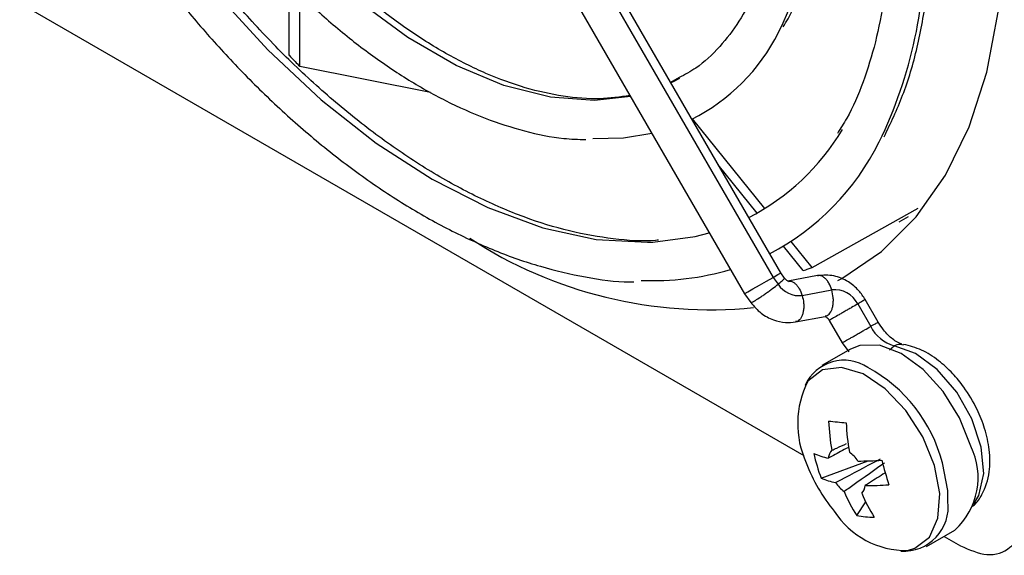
# Model space of a CAD drawing. Header units: millimetres. Extents: x -0.66 to 0.91, y -0.4 to 0.64.
# Tile 101 of 241: x 0.564 to 0.6016, y -0.356 to -0.3355. Entities that reach past the tile are written whole.
import ezdxf

# ---------------------------------------------------------------- set-up
doc = ezdxf.new("R2010")
doc.units = ezdxf.units.MM
doc.layers.add('FORMAT', color=7, linetype='Continuous')

msp = doc.modelspace()

# ---------------------------------------------------------------- linework, layer by layer
at = {"layer": 'FORMAT', "color": 7, "linetype": 'Continuous', "lineweight": 25}
for p, q in [((0.582025, -0.326765), (0.592775, -0.345385)), ((0.593068, -0.345216), (0.582318, -0.326596)), ((0.580932, -0.327396), (0.591682, -0.346016)), ((0.574266, -0.336883), (0.574266, -0.334135)), ((0.574671, -0.337302), (0.574671, -0.334539)), ((0.563958, -0.334889), (0.593948, -0.352202)), ((0.574671, -0.337302), (0.579672, -0.33829)), ((0.58918, -0.337737), (0.588857, -0.337922)), ((0.59246, -0.342752), (0.589695, -0.339312)), ((0.592164, -0.342925), (0.590678, -0.341075)), ((0.594272, -0.345006), (0.598319, -0.342732)), ((0.597601, -0.343258), (0.597958, -0.343052)), ((0.59393, -0.345122), (0.593179, -0.344187)), ((0.594272, -0.345006), (0.593468, -0.344006)), ((0.59321, -0.345412), (0.593067, -0.345215)), ((0.594471, -0.345317), (0.59334, -0.345529)), ((0.592775, -0.345385), (0.592966, -0.345647)), ((0.591683, -0.346017), (0.591922, -0.346345)), ((0.593889, -0.346078), (0.59502, -0.345866)), ((0.596013, -0.346402), (0.596509, -0.347261)), ((0.596798, -0.347095), (0.596302, -0.346236)), ((0.593636, -0.347089), (0.594768, -0.346877)), ((0.594924, -0.347031), (0.59542, -0.34789)), ((0.59542, -0.34789), (0.595668, -0.348236)), ((0.597699, -0.347952), (0.597765, -0.347967)), ((0.59573, -0.348131), (0.594637, -0.348762)), ((0.597232, -0.348156), (0.597404, -0.348004)), ((0.594615, -0.353067), (0.596414, -0.352412)), ((0.595973, -0.354499), (0.596317, -0.353982)), ((0.598637, -0.35569), (0.599729, -0.355059)), ((0.599313, -0.3553), (0.599942, -0.355663))]:
    msp.add_line(p, q, dxfattribs=at)
at = {"layer": 'FORMAT', "color": 7, "linetype": 'Continuous', "lineweight": 25, "flags": 128}
for points in [[(0.595249, -0.345506), (0.595399, -0.345426), (0.596921, -0.344395), (0.598252, -0.343072), (0.599376, -0.341473), (0.600279, -0.339618), (0.60095, -0.337528), (0.601381, -0.335229), (0.601566, -0.33275), (0.601504, -0.33012), (0.601196, -0.327371), (0.600644, -0.324536), (0.599856, -0.321651), (0.598841, -0.318749), (0.597612, -0.315867), (0.597153, -0.314908)], [(0.58732, -0.338459), (0.585947, -0.338611), (0.584255, -0.338483), (0.582479, -0.338032), (0.580651, -0.337267), (0.578807, -0.336202), (0.576979, -0.334857), (0.575203, -0.333257), (0.573511, -0.331431), (0.571934, -0.329415), (0.57058, -0.32737)], [(0.567603, -0.329089), (0.567976, -0.329698), (0.569661, -0.332194), (0.571493, -0.33453), (0.573444, -0.336671), (0.575488, -0.338586), (0.577593, -0.340247), (0.579729, -0.34163), (0.581865, -0.342714), (0.583971, -0.343483), (0.586014, -0.343928), (0.587966, -0.34404), (0.58817, -0.344032)], [(0.58919, -0.337771), (0.588955, -0.337896), (0.588867, -0.337939)], [(0.585886, -0.340065), (0.587053, -0.340039), (0.588133, -0.339868)], [(0.58817, -0.344032), (0.589797, -0.343819), (0.590336, -0.343683)], [(0.592775, -0.345385), (0.592961, -0.345277), (0.593058, -0.345222), (0.593068, -0.345216)], [(0.591682, -0.346016), (0.5917, -0.346006), (0.59181, -0.345942), (0.592006, -0.345829), (0.592258, -0.345683), (0.592528, -0.345527), (0.592775, -0.345385)], [(0.600342, -0.351852), (0.599907, -0.350767), (0.599278, -0.349756), (0.598511, -0.348908), (0.597676, -0.348298), (0.596844, -0.347982), (0.596092, -0.347987), (0.59573, -0.348131)], [(0.600443, -0.354083), (0.60065, -0.353737), (0.600832, -0.352899), (0.60074, -0.351886), (0.600383, -0.350806), (0.5998, -0.349776), (0.599054, -0.348908), (0.598226, -0.348295), (0.597404, -0.348004)], [(0.598949, -0.352592), (0.598504, -0.351495), (0.597855, -0.350482), (0.597067, -0.349651), (0.596217, -0.349083), (0.595389, -0.348835), (0.594662, -0.34893), (0.594108, -0.34936), (0.594105, -0.349364)], [(0.599464, -0.353962), (0.599453, -0.353545), (0.59925, -0.352483)], [(0.597919, -0.355839), (0.598203, -0.355758), (0.598756, -0.355329), (0.599082, -0.354607), (0.599149, -0.353664), (0.598949, -0.352592)]]:
    msp.add_lwpolyline(points, dxfattribs=at)
at = {"layer": 'FORMAT', "color": 7, "linetype": 'Continuous', "lineweight": 25}
for centre, radius, start, end in [((0.581052, -0.330066), 0.0133327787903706, 333.520357, 1.921051), ((0.581106, -0.332558), 0.0174855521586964, 334.082439, 1.671492), ((0.586291, -0.332628), 0.0075010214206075, 296.755751, 333.194064), ((0.587656, -0.335051), 0.0090695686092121, 297.502016, 329.009018), ((0.588131, -0.335877), 0.0097166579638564, 297.677271, 333.580695), ((0.590359, -0.329852), 0.0167721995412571, 236.797314, 275.69798), ((0.588205, -0.335162), 0.0103466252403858, 267.377465, 286.496952), ((0.593773, -0.345121), 0.0009636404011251, 213.106287, 276.923802), ((0.595129, -0.346851), 0.000991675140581, 26.914969, 96.267295), ((0.597786, -0.346633), 0.001422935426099, 206.202826, 254.457743), ((0.59549, -0.350188), 0.0016319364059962, 56.03811, 155.766159), ((0.593614, -0.353948), 0.0058236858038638, 14.568667, 61.396359), ((0.597284, -0.350985), 0.0035685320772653, 152.978324, 204.857526), ((0.603416, -0.267801), 0.0835191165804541, 264.146391, 264.610156), ((0.603073, -0.35055), 0.0081811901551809, 182.344977, 190.244107), ((0.603745, -0.350616), 0.0081811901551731, 182.344977, 190.244107), ((0.595413, -0.349695), 0.0026613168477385, 246.126612, 258.588272), ((0.600119, -0.350919), 0.005908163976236, 191.814304, 201.314934), ((0.595385, -0.352349), 0.0005001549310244, 136.569759, 174.80939), ((0.594797, -0.353249), 0.0014803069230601, 34.253954, 52.676003), ((0.597898, -0.353047), 0.0027210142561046, 312.313518, 26.048955), ((0.600134, -0.350207), 0.0065000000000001, 200.517643, 219.47698), ((0.596116, -0.342059), 0.0103566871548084, 269.470198, 274.500007), ((0.609689, -0.349099), 0.0131756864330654, 194.436461, 198.692777), ((0.595692, -0.350633), 0.0026613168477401, 246.126612, 258.588272), ((0.596389, -0.352408), 0.0014803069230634, 214.253954, 232.676003), ((0.601285, -0.351117), 0.0062976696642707, 203.081084, 212.487193), ((0.595801, -0.353308), 0.0005001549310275, 316.569759, 354.80939), ((0.596395, -0.342997), 0.0103566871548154, 269.470198, 274.500007), ((0.601958, -0.351183), 0.0062976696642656, 203.081084, 212.487193), ((0.597773, -0.354162), 0.0017033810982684, 266.330635, 6.747761), ((0.597866, -0.352569), 0.0032706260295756, 212.780128, 270.919297), ((0.59664, -0.35118), 0.0033854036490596, 258.648116, 270.108432)]:
    msp.add_arc(centre, radius, start, end, dxfattribs=at)
for points, knots in [([(0.5872969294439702, -0.3384198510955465), (0.5869190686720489, -0.3384745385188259), (0.5861185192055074, -0.3385904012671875), (0.5847692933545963, -0.3384823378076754), (0.5833091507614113, -0.338161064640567), (0.5818009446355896, -0.3376100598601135), (0.5802682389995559, -0.3368447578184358), (0.5787337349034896, -0.3358761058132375), (0.577225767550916, -0.3347251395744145), (0.5757804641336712, -0.3334269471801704), (0.5744301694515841, -0.3320252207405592), (0.5732914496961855, -0.3306793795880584), (0.572328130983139, -0.3294049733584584), (0.571550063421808, -0.3282962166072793), (0.5710901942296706, -0.3275341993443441), (0.5708848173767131, -0.3271938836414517)], [0, 0, 0, 0, 0.0792995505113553, 0.168006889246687, 0.2554218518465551, 0.3421260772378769, 0.428374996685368, 0.5141588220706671, 0.5992429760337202, 0.6829289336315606, 0.7633979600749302, 0.8403713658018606, 0.8957651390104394, 0.9534488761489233, 1, 1, 1, 1]), ([(0.5695045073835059, -0.3279909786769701), (0.5698190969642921, -0.3285092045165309), (0.5703165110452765, -0.329328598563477), (0.5712020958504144, -0.3305745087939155), (0.5721195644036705, -0.3317757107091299), (0.5732679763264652, -0.333119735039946), (0.5745181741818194, -0.334425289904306), (0.5758661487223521, -0.3356654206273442), (0.5772848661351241, -0.336799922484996), (0.5787537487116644, -0.3378011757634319), (0.580253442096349, -0.3386466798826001), (0.5817677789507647, -0.339322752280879), (0.5832787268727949, -0.3398032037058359), (0.5845690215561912, -0.3400765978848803), (0.5853295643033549, -0.3400993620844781), (0.5856093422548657, -0.3401077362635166)], [0, 0, 0, 0, 0.0752712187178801, 0.1190152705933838, 0.1913376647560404, 0.2658622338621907, 0.3452244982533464, 0.4273771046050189, 0.5115231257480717, 0.5970626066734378, 0.6836285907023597, 0.771026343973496, 0.8591905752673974, 0.948200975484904, 1, 1, 1, 1]), ([(0.5883941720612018, -0.3439546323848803), (0.5883553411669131, -0.3439593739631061), (0.5878144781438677, -0.3440254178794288), (0.586677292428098, -0.3439290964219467), (0.5850008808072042, -0.3436480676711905), (0.5832606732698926, -0.3431086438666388), (0.5814882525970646, -0.3423493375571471), (0.579698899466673, -0.341370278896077), (0.5779151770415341, -0.3401863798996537), (0.5761609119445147, -0.3388152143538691), (0.5744652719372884, -0.3372847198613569), (0.5728709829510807, -0.3356455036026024), (0.5714449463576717, -0.3339933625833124), (0.5702577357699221, -0.3324663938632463), (0.5692194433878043, -0.3310027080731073), (0.5684591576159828, -0.3298554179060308), (0.5680240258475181, -0.3291233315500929), (0.5679012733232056, -0.328916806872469)], [0, 0, 0, 0, 0.0064217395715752, 0.0894463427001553, 0.1715279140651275, 0.2530353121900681, 0.3341962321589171, 0.4150830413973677, 0.4956666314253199, 0.5757815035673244, 0.6550248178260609, 0.7324659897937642, 0.8055184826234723, 0.8691676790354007, 0.9192229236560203, 0.9772124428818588, 1, 1, 1, 1]), ([(0.5929953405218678, -0.3292821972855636), (0.5929955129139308, -0.3296364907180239), (0.592995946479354, -0.3305275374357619), (0.5928334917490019, -0.3318453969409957), (0.5925295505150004, -0.3332314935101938), (0.592077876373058, -0.334489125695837), (0.5914856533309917, -0.3356157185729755), (0.5907351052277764, -0.3365899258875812), (0.5899710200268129, -0.337318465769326), (0.5893981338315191, -0.3376214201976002), (0.5891797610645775, -0.3377369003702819)], [0, 0, 0, 0, 0.0863034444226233, 0.2170528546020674, 0.3488997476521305, 0.4823705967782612, 0.6186136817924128, 0.7596037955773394, 0.9083657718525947, 0.9999999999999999, 0.9999999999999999, 0.9999999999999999, 0.9999999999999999]), ([(0.5931627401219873, -0.3357971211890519), (0.5932250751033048, -0.3356946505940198), (0.5935568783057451, -0.335149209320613), (0.593972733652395, -0.3339809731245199), (0.5943878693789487, -0.3323094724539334), (0.5945941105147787, -0.3307317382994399), (0.5945904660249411, -0.3296830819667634), (0.5945890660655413, -0.3292802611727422)], [0, 0, 0, 0, 0.0602139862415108, 0.3205133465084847, 0.5801893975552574, 0.8387379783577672, 1, 1, 1, 1]), ([(0.5664518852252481, -0.3295908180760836), (0.5668518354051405, -0.3302543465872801), (0.5674585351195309, -0.3312608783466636), (0.5684987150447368, -0.3327621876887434), (0.5695254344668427, -0.334150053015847), (0.5708075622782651, -0.3357212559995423), (0.5722040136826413, -0.3372703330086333), (0.5737126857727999, -0.3387712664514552), (0.5753063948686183, -0.340180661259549), (0.5769646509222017, -0.3414684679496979), (0.5786680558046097, -0.3426107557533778), (0.5803992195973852, -0.3435894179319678), (0.5821416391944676, -0.3443875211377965), (0.5838832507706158, -0.3450005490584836), (0.5856029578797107, -0.3453886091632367), (0.586800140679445, -0.3455719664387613), (0.5873996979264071, -0.3455576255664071), (0.5874551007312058, -0.3455563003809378)], [0, 0, 0, 0, 0.0733891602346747, 0.1113268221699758, 0.1741237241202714, 0.238929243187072, 0.3080412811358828, 0.3796978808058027, 0.4531987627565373, 0.5280017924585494, 0.6037494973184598, 0.6802125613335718, 0.7572653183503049, 0.8348634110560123, 0.9130479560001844, 0.991965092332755, 1, 1, 1, 1]), ([(0.597201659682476, -0.3317106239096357), (0.5972019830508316, -0.3321245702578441), (0.5972027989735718, -0.3331690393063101), (0.5970320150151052, -0.3347314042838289), (0.5967133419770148, -0.3363976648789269), (0.5962313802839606, -0.3379253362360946), (0.5957384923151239, -0.3390937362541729), (0.5953568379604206, -0.3396811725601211), (0.5952344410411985, -0.3398695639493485)], [0, 0, 0, 0, 0.1263760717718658, 0.3188719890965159, 0.512661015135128, 0.7081858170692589, 0.9064149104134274, 1, 1, 1, 1]), ([(0.597022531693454, -0.3399990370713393), (0.597271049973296, -0.3394814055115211), (0.5977805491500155, -0.3384201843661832), (0.5983154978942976, -0.3366013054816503), (0.598667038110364, -0.3346139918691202), (0.5988250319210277, -0.3329733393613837), (0.5988024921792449, -0.3319698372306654), (0.5987966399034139, -0.3317092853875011)], [0, 0, 0, 0, 0.2217724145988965, 0.4546662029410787, 0.6870687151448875, 0.9187497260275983, 1, 1, 1, 1]), ([(0.5742655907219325, -0.3368825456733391), (0.5743410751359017, -0.3369613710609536), (0.5744758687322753, -0.3371021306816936), (0.5746115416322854, -0.3372408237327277), (0.57467123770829, -0.3373018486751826)], [0, 0, 0, 0, 0.5600000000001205, 1, 1, 1, 1]), ([(0.5939303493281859, -0.3451217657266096), (0.5939945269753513, -0.3451009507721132), (0.5941091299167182, -0.3450637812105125), (0.5942222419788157, -0.3450235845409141), (0.5942720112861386, -0.3450058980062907)], [0, 0, 0, 0, 0.5599999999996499, 0.9999999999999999, 0.9999999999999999, 0.9999999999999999, 0.9999999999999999]), ([(0.5963020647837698, -0.3462355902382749), (0.5962241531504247, -0.346118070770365), (0.5960494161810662, -0.3458545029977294), (0.5956421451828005, -0.3455214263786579), (0.5950885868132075, -0.3452762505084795), (0.5946840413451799, -0.3453027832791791), (0.5944731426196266, -0.3453166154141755)], [0, 0, 0, 0, 0.1888429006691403, 0.4235289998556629, 0.6994725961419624, 1, 1, 1, 1]), ([(0.5950204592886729, -0.3458655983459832), (0.5949866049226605, -0.3457743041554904), (0.5949344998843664, -0.3456337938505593), (0.5948319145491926, -0.3454881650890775), (0.5947439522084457, -0.3453975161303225), (0.5946508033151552, -0.3453390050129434), (0.5945572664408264, -0.3453041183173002), (0.594501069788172, -0.3453220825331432), (0.5944736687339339, -0.3453308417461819)], [0, 0, 0, 0, 0.2702877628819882, 0.4159981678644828, 0.5650261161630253, 0.71430201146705, 0.8606958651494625, 1, 1, 1, 1]), ([(0.5919237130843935, -0.3463421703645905), (0.5919232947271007, -0.3463438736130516), (0.591921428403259, -0.3463514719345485), (0.5919531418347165, -0.3463437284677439), (0.5920465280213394, -0.3462973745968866), (0.5922060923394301, -0.3461979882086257), (0.592360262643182, -0.3460949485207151), (0.5924901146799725, -0.3460048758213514), (0.5926227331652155, -0.3459097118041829), (0.5927904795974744, -0.3457858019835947), (0.5928967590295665, -0.3457019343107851), (0.592965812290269, -0.3456474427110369)], [0, 0, 0, 0, 0.0265343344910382, 0.1183716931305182, 0.2892153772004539, 0.4600590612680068, 0.5518964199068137, 0.6455417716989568, 0.7390315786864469, 0.8304401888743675, 1, 1, 1, 1]), ([(0.5929658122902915, -0.3456474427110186), (0.5930242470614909, -0.3455990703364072), (0.5931141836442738, -0.3455246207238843), (0.5931815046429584, -0.3454588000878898), (0.5932114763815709, -0.3454234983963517), (0.5932092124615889, -0.3454159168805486), (0.5932081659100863, -0.3454124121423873)], [0, 0, 0, 0, 0.3899451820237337, 0.6001621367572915, 0.8151653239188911, 1, 1, 1, 1]), ([(0.5933433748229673, -0.3455271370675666), (0.5933439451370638, -0.3455269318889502), (0.5933469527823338, -0.3455258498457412), (0.5933271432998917, -0.3455199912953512), (0.5932780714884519, -0.345490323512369), (0.5932339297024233, -0.3454394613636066), (0.5932106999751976, -0.3454126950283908)], [0, 0, 0, 0, 0.0654595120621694, 0.345211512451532, 0.6554158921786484, 1, 1, 1, 1]), ([(0.5933675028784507, -0.3455379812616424), (0.593386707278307, -0.3455322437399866), (0.5934347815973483, -0.3455178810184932), (0.5935195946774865, -0.3455516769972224), (0.5936126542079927, -0.3456094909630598), (0.5937006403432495, -0.345700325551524), (0.5938032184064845, -0.3458458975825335), (0.5938553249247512, -0.3459864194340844), (0.5938891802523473, -0.3460777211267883)], [0, 0, 0, 0, 0.1016429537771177, 0.2544425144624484, 0.4102502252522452, 0.5657991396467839, 0.7178853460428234, 1, 1, 1, 1]), ([(0.5938891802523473, -0.3460777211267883), (0.593912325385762, -0.3461751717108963), (0.5939479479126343, -0.3463251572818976), (0.5939507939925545, -0.3465285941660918), (0.593935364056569, -0.3466782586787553), (0.5939007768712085, -0.3468131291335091), (0.5938345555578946, -0.3469552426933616), (0.5937460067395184, -0.3470635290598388), (0.5936630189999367, -0.3470717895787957), (0.5936357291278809, -0.347074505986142)], [0, 0, 0, 0, 0.2134192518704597, 0.3284722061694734, 0.4461446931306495, 0.5640129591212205, 0.6796055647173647, 0.894640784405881, 1, 1, 1, 1]), ([(0.5947651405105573, -0.3468627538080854), (0.594793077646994, -0.3468600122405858), (0.5948767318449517, -0.3468518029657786), (0.5949658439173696, -0.3467431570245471), (0.5950320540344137, -0.3466009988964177), (0.5950666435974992, -0.3464661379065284), (0.5950820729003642, -0.3463164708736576), (0.595079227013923, -0.3461130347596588), (0.5950436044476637, -0.3459630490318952), (0.595020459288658, -0.345865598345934)], [0, 0, 0, 0, 0.1075562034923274, 0.3220633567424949, 0.4373720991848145, 0.5549509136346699, 0.6723344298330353, 0.7871048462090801, 1, 1, 1, 1]), ([(0.5919209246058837, -0.346344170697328), (0.5920456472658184, -0.3464894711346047), (0.5922901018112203, -0.346774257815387), (0.5927650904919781, -0.3470260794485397), (0.5932231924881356, -0.3471347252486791), (0.5935077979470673, -0.3471028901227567), (0.593638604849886, -0.347088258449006)], [0, 0, 0, 0, 0.2813238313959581, 0.551390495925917, 0.793815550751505, 1, 1, 1, 1]), ([(0.5960129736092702, -0.3464024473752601), (0.5959370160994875, -0.3464462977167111), (0.5958201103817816, -0.3465137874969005), (0.5956395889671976, -0.3466180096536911), (0.595498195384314, -0.3466996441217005), (0.5953612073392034, -0.3467787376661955), (0.5952004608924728, -0.3468715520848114), (0.5950371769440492, -0.3469658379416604), (0.594948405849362, -0.3470171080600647), (0.5949212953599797, -0.347032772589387), (0.5949251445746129, -0.3470305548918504), (0.5949255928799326, -0.3470302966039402)], [0, 0, 0, 0, 0.1720421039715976, 0.2647889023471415, 0.3596473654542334, 0.4546636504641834, 0.5478454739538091, 0.7211902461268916, 0.8945350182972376, 0.9877168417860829, 1, 1, 1, 1]), ([(0.5962998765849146, -0.346236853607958), (0.5962989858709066, -0.3462373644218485), (0.5962970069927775, -0.3462384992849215), (0.5962588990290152, -0.3462604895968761), (0.596178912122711, -0.3463066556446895), (0.5960783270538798, -0.3463647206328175), (0.5960129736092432, -0.3464024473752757)], [0, 0, 0, 0, 0.1775607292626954, 0.3944824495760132, 0.6065752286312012, 1, 1, 1, 1]), ([(0.5947702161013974, -0.3468781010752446), (0.5947707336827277, -0.3468787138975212), (0.5947718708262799, -0.3468800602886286), (0.5948143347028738, -0.346901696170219), (0.5948640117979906, -0.3469474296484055), (0.5949009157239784, -0.346993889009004), (0.5949165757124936, -0.3470193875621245), (0.594923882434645, -0.3470312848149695)], [0, 0, 0, 0, 0.2475932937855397, 0.5439707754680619, 0.7973658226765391, 0.9054538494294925, 1, 1, 1, 1]), ([(0.5965089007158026, -0.3472614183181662), (0.5965742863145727, -0.3472236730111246), (0.5966749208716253, -0.347165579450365), (0.5967546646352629, -0.3471195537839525), (0.5967915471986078, -0.3470982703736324), (0.5967936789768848, -0.347097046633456), (0.5967945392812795, -0.3470965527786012)], [0, 0, 0, 0, 0.4059219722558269, 0.624751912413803, 0.848564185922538, 0.9999999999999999, 0.9999999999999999, 0.9999999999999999, 0.9999999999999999]), ([(0.5977020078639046, -0.347937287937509), (0.5977003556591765, -0.347937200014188), (0.597691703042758, -0.3479367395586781), (0.5975449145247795, -0.3478902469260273), (0.5973559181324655, -0.3477624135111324), (0.5971692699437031, -0.347595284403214), (0.5969782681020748, -0.3473802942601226), (0.5968622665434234, -0.3471964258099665), (0.5967979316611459, -0.3470944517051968)], [0, 0, 0, 0, 0.0543871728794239, 0.2848262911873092, 0.4718949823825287, 0.6236221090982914, 0.791259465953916, 1, 1, 1, 1]), ([(0.5954219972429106, -0.3478889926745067), (0.5954213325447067, -0.3478893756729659), (0.5954171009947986, -0.3478918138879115), (0.595444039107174, -0.3478762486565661), (0.5955332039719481, -0.3478247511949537), (0.5956963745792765, -0.3477305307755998), (0.5958571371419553, -0.3476377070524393), (0.5959941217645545, -0.3475586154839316), (0.5961355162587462, -0.3474769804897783), (0.5963160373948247, -0.347372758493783), (0.5964329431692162, -0.347305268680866), (0.5965089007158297, -0.3472614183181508)], [0, 0, 0, 0, 0.0172770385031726, 0.1099877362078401, 0.2824560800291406, 0.4549244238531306, 0.5476351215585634, 0.6421710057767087, 0.736549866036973, 0.8288277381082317, 0.9999999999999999, 0.9999999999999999, 0.9999999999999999, 0.9999999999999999]), ([(0.5974043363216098, -0.3480040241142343), (0.5974783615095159, -0.3479668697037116), (0.5975777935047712, -0.3479169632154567), (0.5976741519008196, -0.3479450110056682), (0.5976987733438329, -0.3479521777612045)], [0, 0, 0, 0, 0.744480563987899, 1, 1, 1, 1]), ([(0.6003995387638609, -0.3541469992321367), (0.600424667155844, -0.3541281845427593), (0.6005780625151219, -0.3540133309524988), (0.600848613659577, -0.353593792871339), (0.6010819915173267, -0.3528851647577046), (0.6010731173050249, -0.3520192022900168), (0.6008961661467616, -0.3511961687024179), (0.6005714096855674, -0.3503735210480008), (0.6001454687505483, -0.3496587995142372), (0.5996317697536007, -0.349033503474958), (0.5990877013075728, -0.3485368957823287), (0.5984412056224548, -0.3481223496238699), (0.5979966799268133, -0.3480093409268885), (0.5977673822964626, -0.3479510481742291)], [0, 0, 0, 0, 0.0136519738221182, 0.0833379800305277, 0.2112131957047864, 0.3226153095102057, 0.4228850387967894, 0.5138973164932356, 0.6275518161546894, 0.704238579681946, 0.7936448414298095, 0.8935567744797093, 1, 1, 1, 1]), ([(0.5950217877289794, -0.3520051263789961), (0.5950841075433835, -0.3519765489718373), (0.5952706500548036, -0.3518910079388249), (0.5954574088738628, -0.3518064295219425), (0.5955817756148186, -0.3517501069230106)], [0, 0, 0, 0, 0.3340783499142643, 1, 1, 1, 1]), ([(0.5956388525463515, -0.3519060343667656), (0.5954530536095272, -0.3520041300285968), (0.5952020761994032, -0.3521366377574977), (0.5949518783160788, -0.3522692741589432), (0.5948869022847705, -0.3523037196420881)], [0, 0, 0, 0, 0.7403014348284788, 1, 1, 1, 1]), ([(0.5951658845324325, -0.3532416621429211), (0.59523087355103, -0.3532072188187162), (0.5957639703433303, -0.3529246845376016), (0.5963381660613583, -0.3526210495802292), (0.5968488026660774, -0.3523521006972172), (0.5968891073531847, -0.3523308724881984)], [0, 0, 0, 0, 0.1133771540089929, 0.9300186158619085, 1, 1, 1, 1]), ([(0.5970392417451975, -0.3524892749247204), (0.5970032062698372, -0.3525150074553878), (0.5965466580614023, -0.3528410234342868), (0.5960307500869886, -0.3532061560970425), (0.5955504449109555, -0.353544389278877), (0.5954918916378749, -0.3535856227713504)], [0, 0, 0, 0, 0.0699813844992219, 0.886622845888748, 1, 1, 1, 1]), ([(0.5970486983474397, -0.3528783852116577), (0.5968550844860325, -0.3530013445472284), (0.5966058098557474, -0.3531596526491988), (0.5963554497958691, -0.3533179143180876), (0.5962995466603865, -0.3533532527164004)], [0, 0, 0, 0, 0.776709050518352, 1, 1, 1, 1]), ([(0.5999421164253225, -0.3556627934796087), (0.600289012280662, -0.3558132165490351), (0.6010109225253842, -0.3561262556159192), (0.601832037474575, -0.3558356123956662), (0.602309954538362, -0.3551605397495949), (0.6023641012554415, -0.3545449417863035), (0.6023901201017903, -0.3542491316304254)], [0, 0, 0, 0, 0.270261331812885, 0.5624293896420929, 0.7897364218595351, 1, 1, 1, 1])]:
    msp.add_open_spline(points, degree=3, knots=knots, dxfattribs=at)

doc.saveas('drawing.dxf')
